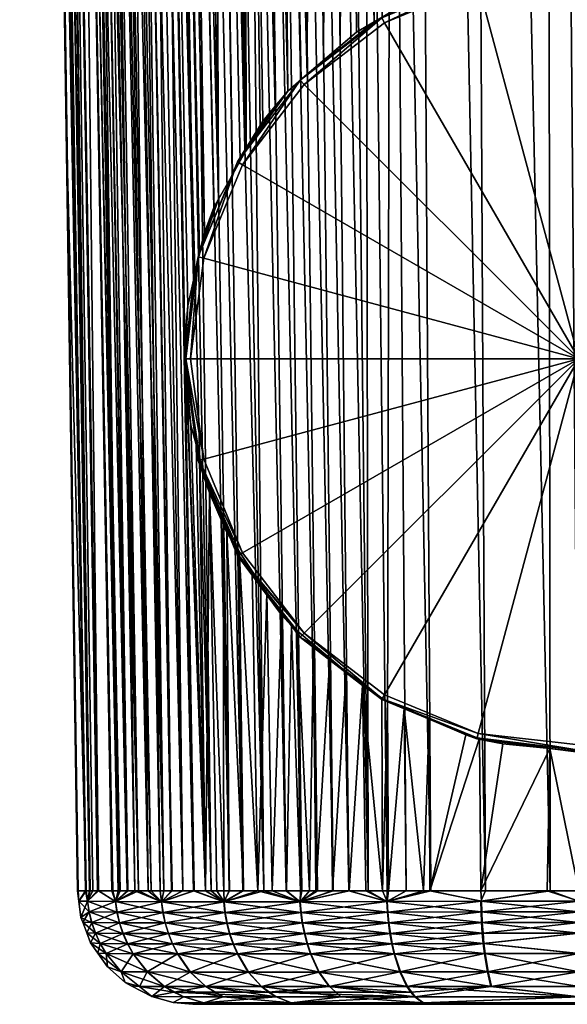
# Model space of a CAD drawing. Extents: x -0.067 to 0.153, y -0.227 to 0.067.
# Tile 1 of 256: x -0.014 to 0, y -0.227 to -0.201. Entities that reach past the tile are written whole.
import ezdxf

# ---------------------------------------------------------------- set-up
doc = ezdxf.new("R2010")
doc.units = 0
doc.layers.add('mesh', color=7, linetype='CONTINUOUS')

msp = doc.modelspace()

# ---------------------------------------------------------------- meshes
at = {"layer": 'mesh'}
mesh = msp.add_polyface(dxfattribs=at)
corners = [(-0.0073, -0.223572, 0.850342), (-0.007883, -0.223572, 0.849981), (-0.008402, -0.172319, 0.850962), (-0.004676, -0.223572, 0.851813), (-0.005174, -0.223572, 0.851655), (-0.005253, -0.172319, 0.852667), (-0.004172, -0.121067, 0.8539), (-0.002117, -0.223572, 0.852624), (-0.003538, -0.223572, 0.852173), (-0.002646, -0.121067, 0.854154), (-0.000435, -0.223572, 0.852727), (-0.000553, -0.121067, 0.854331), (0.000303, -0.223572, 0.852772), (0.00155, -0.121067, 0.854314), (0.001133, -0.223572, 0.852823), (-0.01061, -0.172319, 0.848824), (-0.010279, -0.172319, 0.849219), (-0.009255, -0.223572, 0.848705), (-0.011624, -0.223572, 0.844853), (-0.011667, -0.223572, 0.844742), (-0.012577, -0.172319, 0.8453), (-0.013846, -0.121067, 0.843983), (-0.012189, -0.223572, 0.843406), (-0.012333, -0.223572, 0.843037), (-0.012422, -0.223572, 0.842321), (-0.01251, -0.223572, 0.841619), (-0.014137, -0.121067, 0.841905), (-0.010279, -0.172319, 0.830391), (-0.00971, -0.207679, 0.830903), (-0.009555, -0.206993, 0.830708), (-0.01061, -0.172319, 0.830786), (-0.009861, -0.208344, 0.831092), (-0.009934, -0.172319, 0.830011), (-0.009187, -0.205783, 0.830281), (-0.009064, -0.205566, 0.830169), (-0.009197, -0.172319, 0.829298), (-0.008497, -0.204567, 0.829648), (-0.008342, -0.204294, 0.829505), (-0.008703, -0.20493, 0.829837), (-0.00798, -0.203656, 0.829173), (-0.008402, -0.172319, 0.828648), (-0.007914, -0.203539, 0.829112), (-0.00759, -0.20315, 0.828873), (-0.007555, -0.172319, 0.828067), (-0.006911, -0.202454, 0.828434), (-0.006759, -0.202323, 0.828348), (-0.00633, -0.201955, 0.828106), (-0.006662, -0.172319, 0.827559), (-0.005901, -0.201586, 0.827864), (-0.006201, -0.172319, 0.827334), (-0.005253, -0.172319, 0.826944), (-0.005014, -0.200948, 0.82744), (-0.004805, -0.200827, 0.827358), (-0.009697, -0.223572, 0.831553), (-0.009935, -0.209258, 0.831212), (-0.012183, -0.223572, 0.836028), (-0.011835, -0.223572, 0.835235), (-0.012751, -0.172319, 0.834837), (-0.011497, -0.172319, 0.832051), (-0.011744, -0.172319, 0.832473), (-0.010895, -0.223572, 0.833092), (-0.012716, -0.223572, 0.839092), (-0.01351, -0.170587, 0.839805), (-0.013033, -0.203193, 0.839805), (-0.012525, -0.223572, 0.837993), (-0.014234, -0.121067, 0.839805), (-0.012402, -0.223572, 0.837285), (-0.014137, -0.121067, 0.837705), (-0.012211, -0.223572, 0.836191), (-0.013846, -0.121067, 0.835627), (0.002961, -0.199819, 0.824768), (0.002949, -0.199841, 0.826685), (0.001649, -0.199534, 0.826471), (0.001426, -0.199517, 0.826458), (0.000308, -0.19947, 0.824763), (0.000596, -0.199451, 0.826412), (-0.002345, -0.199819, 0.824768), (-0.001417, -0.199592, 0.826511), (-0.002275, -0.199775, 0.826639), (-0.000466, -0.199525, 0.826464), (0.00031, -0.199471, 0.826426), (-0.004817, -0.200843, 0.824783), (-0.004262, -0.200512, 0.827145), (-0.004367, -0.200573, 0.827186), (-0.003697, -0.200302, 0.827001), (-0.00694, -0.202472, 0.824805), (-0.005472, -0.201218, 0.827622), (-0.006835, -0.202579, 0.824614), (-0.004743, -0.200974, 0.824591), (-0.002306, -0.199965, 0.824577), (0.000308, -0.199621, 0.824572), (0.002923, -0.199965, 0.824577), (-0.010271, -0.223572, 0.847293), (-0.010488, -0.223572, 0.846992), (-0.011219, -0.172319, 0.847993), (-0.01058, -0.223572, 0.832688), (-0.009431, -0.206443, 0.830552), (-0.00726, -0.202753, 0.82863), (-0.00573, -0.172319, 0.827129)]
mesh.append_faces([[corners[k] for k in face] for face in [(0, 1, 2, 2), (3, 4, 5, 5), (6, 7, 8, 8), (9, 10, 7, 7), (11, 12, 10, 10), (13, 14, 12, 12), (15, 16, 17, 17), (18, 19, 20, 20), (21, 22, 23, 23), (24, 21, 23, 23), (25, 26, 24, 24), (27, 28, 29, 29), (30, 31, 28, 28), (32, 33, 34, 34), (35, 36, 37, 37), (35, 38, 36, 36), (39, 40, 37, 37), (40, 41, 42, 42), (43, 44, 45, 45), (46, 47, 45, 45), (48, 49, 46, 46), (50, 51, 52, 52), (53, 54, 30, 30), (55, 56, 57, 57), (58, 59, 60, 60), (61, 62, 63, 63), (64, 65, 61, 61), (66, 67, 64, 64), (68, 69, 66, 66), (70, 71, 72, 72), (73, 70, 72, 72), (73, 74, 70, 70), (75, 74, 73, 73), (76, 77, 78, 78), (76, 79, 77, 77), (74, 79, 76, 76), (74, 80, 79, 79), (75, 80, 74, 74), (81, 82, 83, 83), (81, 84, 82, 82), (81, 78, 84, 84), (76, 78, 81, 81), (85, 46, 45, 45), (85, 48, 46, 46), (86, 48, 85, 85), (85, 51, 86, 86), (81, 51, 85, 85), (81, 52, 51, 51), (83, 52, 81, 81), (87, 81, 85, 85), (88, 81, 87, 87), (88, 76, 81, 81), (89, 76, 88, 88), (89, 74, 76, 76), (90, 74, 89, 89), (90, 70, 74, 74), (91, 70, 90, 90), (92, 93, 94, 94), (60, 95, 58, 58), (32, 96, 33, 33), (43, 97, 44, 44), (86, 98, 48, 48), (98, 86, 51, 51)]])
mesh = msp.add_polyface(dxfattribs=at)
corners = [(0.003646, -0.121067, 0.8541), (0.002824, -0.223572, 0.852503), (0.00155, -0.121067, 0.854314), (-0.002646, -0.121067, 0.854154), (-0.002117, -0.223572, 0.852624), (-0.004172, -0.121067, 0.8539), (-0.000553, -0.121067, 0.854331), (-0.000435, -0.223572, 0.852727), (0.000303, -0.223572, 0.852772), (-0.013596, -0.121067, 0.84514), (-0.012577, -0.172319, 0.8453), (-0.012751, -0.172319, 0.844774), (-0.013438, -0.121067, 0.845711), (-0.012379, -0.172319, 0.845818), (-0.013251, -0.121067, 0.846273), (-0.012185, -0.172319, 0.846266), (-0.013063, -0.121067, 0.84676), (-0.011973, -0.172319, 0.846706), (-0.012853, -0.121067, 0.847238), (-0.011744, -0.172319, 0.847138), (-0.012623, -0.121067, 0.847706), (-0.011497, -0.172319, 0.84756), (-0.012372, -0.121067, 0.848164), (-0.011219, -0.172319, 0.847993), (-0.012086, -0.121067, 0.848635), (-0.010923, -0.172319, 0.848415), (-0.011778, -0.121067, 0.849091), (-0.01061, -0.172319, 0.848824), (-0.011449, -0.121067, 0.849533), (-0.010279, -0.172319, 0.849219), (-0.011099, -0.121067, 0.849959), (-0.009934, -0.172319, 0.849599), (-0.010732, -0.121067, 0.850366), (-0.009573, -0.172319, 0.849963), (-0.010347, -0.121067, 0.850756), (-0.009197, -0.172319, 0.850312), (-0.009943, -0.121067, 0.851127), (-0.008807, -0.172319, 0.850645), (-0.009523, -0.121067, 0.85148), (-0.008402, -0.172319, 0.850962), (-0.009086, -0.121067, 0.851813), (-0.007985, -0.172319, 0.851262), (-0.008634, -0.121067, 0.852125), (-0.007555, -0.172319, 0.851543), (-0.008169, -0.121067, 0.852416), (-0.007114, -0.172319, 0.851807), (-0.00769, -0.121067, 0.852685), (-0.006662, -0.172319, 0.852051), (-0.0072, -0.121067, 0.852931), (-0.006201, -0.172319, 0.852276), (-0.006698, -0.121067, 0.853154), (-0.00573, -0.172319, 0.852481), (-0.006188, -0.121067, 0.853354), (-0.005253, -0.172319, 0.852667), (-0.005669, -0.121067, 0.853529), (-0.004566, -0.172319, 0.852893), (-0.004925, -0.121067, 0.853734), (-0.012422, -0.223572, 0.842321), (-0.014137, -0.121067, 0.841905), (-0.013846, -0.121067, 0.843983), (-0.01251, -0.223572, 0.841619), (-0.01351, -0.170587, 0.839805), (-0.000466, -0.199525, 0.826464), (-0.000553, -0.121067, 0.825279), (-0.002646, -0.121067, 0.825456), (0.00031, -0.199471, 0.826426), (0.00155, -0.121067, 0.825296), (0.000596, -0.199451, 0.826412), (0.001426, -0.199517, 0.826458), (-0.004172, -0.121067, 0.82571), (-0.003697, -0.200302, 0.827001), (-0.004925, -0.121067, 0.825876), (-0.005253, -0.172319, 0.826944), (-0.004566, -0.172319, 0.826717), (-0.005669, -0.121067, 0.826081), (-0.00573, -0.172319, 0.827129), (-0.006188, -0.121067, 0.826257), (-0.006201, -0.172319, 0.827334), (-0.006698, -0.121067, 0.826456), (-0.006662, -0.172319, 0.827559), (-0.0072, -0.121067, 0.826679), (-0.007114, -0.172319, 0.827804), (-0.00769, -0.121067, 0.826925), (-0.007555, -0.172319, 0.828067), (-0.008169, -0.121067, 0.827194), (-0.007985, -0.172319, 0.828348), (-0.008634, -0.121067, 0.827485), (-0.008402, -0.172319, 0.828648), (-0.009086, -0.121067, 0.827797), (-0.008807, -0.172319, 0.828965), (-0.009523, -0.121067, 0.828131), (-0.009197, -0.172319, 0.829298), (-0.009943, -0.121067, 0.828483), (-0.009573, -0.172319, 0.829647), (-0.010347, -0.121067, 0.828854), (-0.009934, -0.172319, 0.830011), (-0.010732, -0.121067, 0.829244), (-0.010279, -0.172319, 0.830391), (-0.011099, -0.121067, 0.829652), (-0.01061, -0.172319, 0.830786), (-0.011449, -0.121067, 0.830078), (-0.010923, -0.172319, 0.831195), (-0.011778, -0.121067, 0.830519), (-0.011219, -0.172319, 0.831617), (-0.012086, -0.121067, 0.830976), (-0.011497, -0.172319, 0.832051), (-0.012372, -0.121067, 0.831446), (-0.011744, -0.172319, 0.832473), (-0.012623, -0.121067, 0.831904), (-0.011973, -0.172319, 0.832904), (-0.012853, -0.121067, 0.832373), (-0.012185, -0.172319, 0.833345), (-0.013063, -0.121067, 0.832851), (-0.012379, -0.172319, 0.833793), (-0.013251, -0.121067, 0.833337), (-0.012577, -0.172319, 0.834311), (-0.013438, -0.121067, 0.833899), (-0.012751, -0.172319, 0.834837), (-0.013596, -0.121067, 0.83447), (-0.013846, -0.121067, 0.835627), (-0.012716, -0.223572, 0.839092), (-0.014226, -0.121679, 0.839805), (-0.014234, -0.121067, 0.839805), (-0.012525, -0.223572, 0.837993), (-0.014137, -0.121067, 0.837705), (-0.012402, -0.223572, 0.837285), (-0.012211, -0.223572, 0.836191), (-0.012183, -0.223572, 0.836028)]
mesh.append_faces([[corners[k] for k in face] for face in [(0, 1, 2, 2), (3, 4, 5, 5), (6, 7, 3, 3), (2, 8, 6, 6), (9, 10, 11, 11), (12, 13, 10, 10), (14, 15, 13, 13), (16, 17, 15, 15), (18, 19, 17, 17), (20, 21, 19, 19), (22, 23, 21, 21), (24, 25, 23, 23), (26, 27, 25, 25), (28, 29, 27, 27), (30, 31, 29, 29), (32, 33, 31, 31), (34, 35, 33, 33), (36, 37, 35, 35), (38, 39, 37, 37), (40, 41, 39, 39), (42, 43, 41, 41), (44, 45, 43, 43), (46, 47, 45, 45), (48, 49, 47, 47), (50, 51, 49, 49), (52, 53, 51, 51), (54, 55, 53, 53), (56, 5, 55, 55), (57, 58, 59, 59), (60, 61, 58, 58), (62, 63, 64, 64), (65, 66, 63, 63), (67, 68, 66, 66), (69, 70, 64, 64), (71, 72, 73, 73), (74, 75, 72, 72), (76, 77, 75, 75), (78, 79, 77, 77), (80, 81, 79, 79), (82, 83, 81, 81), (84, 85, 83, 83), (86, 87, 85, 85), (88, 89, 87, 87), (90, 91, 89, 89), (92, 93, 91, 91), (94, 95, 93, 93), (96, 97, 95, 95), (98, 99, 97, 97), (100, 101, 99, 99), (102, 103, 101, 101), (104, 105, 103, 103), (106, 107, 105, 105), (108, 109, 107, 107), (110, 111, 109, 109), (112, 113, 111, 111), (114, 115, 113, 113), (116, 117, 115, 115), (118, 119, 117, 117), (120, 121, 61, 61), (120, 122, 121, 121), (123, 124, 122, 122), (125, 119, 124, 124), (126, 127, 119, 119)]])
mesh = msp.add_polyface(dxfattribs=at)
corners = [(-0.004566, -0.172319, 0.852893), (-0.004676, -0.223572, 0.851813), (-0.005253, -0.172319, 0.852667), (-0.004172, -0.121067, 0.8539), (-0.003538, -0.223572, 0.852173), (0.002824, -0.223572, 0.852503), (0.001133, -0.223572, 0.852823), (0.00155, -0.121067, 0.854314), (-0.007985, -0.172319, 0.851262), (-0.0073, -0.223572, 0.850342), (-0.008402, -0.172319, 0.850962), (-0.005174, -0.223572, 0.851655), (-0.00573, -0.172319, 0.852481), (-0.006201, -0.172319, 0.852276), (-0.005672, -0.223572, 0.851347), (-0.006662, -0.172319, 0.852051), (-0.006078, -0.223572, 0.851096), (-0.007114, -0.172319, 0.851807), (-0.006485, -0.223572, 0.850845), (-0.007555, -0.172319, 0.851543), (-0.009711, -0.223572, 0.848072), (-0.010923, -0.172319, 0.848415), (-0.01061, -0.172319, 0.848824), (-0.009991, -0.223572, 0.847683), (-0.011219, -0.172319, 0.847993), (-0.007883, -0.223572, 0.849981), (-0.008807, -0.172319, 0.850645), (-0.009197, -0.172319, 0.850312), (-0.008429, -0.223572, 0.849473), (-0.009573, -0.172319, 0.849963), (-0.008779, -0.223572, 0.849148), (-0.009934, -0.172319, 0.849599), (-0.009255, -0.223572, 0.848705), (-0.010279, -0.172319, 0.849219), (-0.010817, -0.223572, 0.846535), (-0.011973, -0.172319, 0.846706), (-0.011744, -0.172319, 0.847138), (-0.012577, -0.172319, 0.8453), (-0.011667, -0.223572, 0.844742), (-0.012751, -0.172319, 0.844774), (-0.011144, -0.223572, 0.846081), (-0.012185, -0.172319, 0.846266), (-0.012379, -0.172319, 0.845818), (-0.011435, -0.223572, 0.845335), (-0.013846, -0.121067, 0.843983), (-0.012189, -0.223572, 0.843406), (-0.009197, -0.172319, 0.829298), (-0.009573, -0.172319, 0.829647), (-0.009064, -0.205566, 0.830169), (-0.01061, -0.172319, 0.830786), (-0.00971, -0.207679, 0.830903), (-0.010279, -0.172319, 0.830391), (-0.009935, -0.209258, 0.831212), (-0.009861, -0.208344, 0.831092), (-0.009934, -0.172319, 0.830011), (-0.008703, -0.20493, 0.829837), (-0.008342, -0.204294, 0.829505), (-0.008807, -0.172319, 0.828965), (-0.008402, -0.172319, 0.828648), (-0.00759, -0.20315, 0.828873), (-0.007985, -0.172319, 0.828348), (-0.00798, -0.203656, 0.829173), (-0.007914, -0.203539, 0.829112), (-0.006759, -0.202323, 0.828348), (-0.007114, -0.172319, 0.827804), (-0.007555, -0.172319, 0.828067), (-0.006662, -0.172319, 0.827559), (-0.00633, -0.201955, 0.828106), (-0.006201, -0.172319, 0.827334), (-0.005901, -0.201586, 0.827864), (-0.00573, -0.172319, 0.827129), (-0.005253, -0.172319, 0.826944), (-0.004805, -0.200827, 0.827358), (-0.004566, -0.172319, 0.826717), (-0.005014, -0.200948, 0.82744), (-0.004262, -0.200512, 0.827145), (-0.003697, -0.200302, 0.827001), (-0.004367, -0.200573, 0.827186), (-0.000466, -0.199525, 0.826464), (-0.002646, -0.121067, 0.825456), (-0.001417, -0.199592, 0.826511), (0.00031, -0.199471, 0.826426), (-0.000553, -0.121067, 0.825279), (0.000596, -0.199451, 0.826412), (0.00155, -0.121067, 0.825296), (0.001426, -0.199517, 0.826458), (0.001649, -0.199534, 0.826471), (-0.010286, -0.223572, 0.83231), (-0.010923, -0.172319, 0.831195), (-0.011219, -0.172319, 0.831617), (-0.009991, -0.223572, 0.831932), (-0.012751, -0.172319, 0.834837), (-0.013846, -0.121067, 0.835627), (-0.012183, -0.223572, 0.836028), (-0.011419, -0.223572, 0.834286), (-0.012185, -0.172319, 0.833345), (-0.012379, -0.172319, 0.833793), (-0.011236, -0.223572, 0.833869), (-0.011973, -0.172319, 0.832904), (-0.010895, -0.223572, 0.833092), (-0.011744, -0.172319, 0.832473), (-0.004172, -0.121067, 0.82571), (-0.006893, -0.223572, 0.850593), (-0.010488, -0.223572, 0.846992), (-0.011497, -0.172319, 0.84756), (-0.009431, -0.206443, 0.830552), (-0.009555, -0.206993, 0.830708), (-0.00726, -0.202753, 0.82863), (-0.002275, -0.199775, 0.826639), (-0.01058, -0.223572, 0.832688), (-0.011497, -0.172319, 0.832051), (-0.011671, -0.223572, 0.834861), (-0.012577, -0.172319, 0.834311)]
mesh.append_faces([[corners[k] for k in face] for face in [(0, 1, 2, 2), (3, 4, 0, 0), (5, 6, 7, 7), (8, 9, 10, 10), (11, 12, 2, 2), (11, 13, 12, 12), (14, 15, 13, 13), (16, 17, 15, 15), (18, 19, 17, 17), (20, 21, 22, 22), (23, 24, 21, 21), (25, 26, 10, 10), (25, 27, 26, 26), (28, 29, 27, 27), (30, 31, 29, 29), (32, 33, 31, 31), (34, 35, 36, 36), (37, 38, 39, 39), (40, 41, 35, 35), (40, 42, 41, 41), (43, 37, 42, 42), (44, 39, 45, 45), (46, 47, 48, 48), (49, 50, 51, 51), (52, 53, 49, 49), (54, 48, 47, 47), (48, 55, 46, 46), (56, 57, 46, 46), (56, 58, 57, 57), (58, 59, 60, 60), (61, 62, 58, 58), (63, 64, 65, 65), (63, 66, 64, 64), (67, 68, 66, 66), (69, 70, 68, 68), (71, 72, 73, 73), (70, 74, 71, 71), (73, 75, 76, 76), (73, 77, 75, 75), (72, 77, 73, 73), (78, 79, 80, 80), (81, 82, 78, 78), (83, 84, 81, 81), (84, 85, 86, 86), (87, 88, 89, 89), (90, 49, 88, 88), (91, 92, 93, 93), (94, 95, 96, 96), (97, 98, 95, 95), (99, 100, 98, 98), (101, 73, 76, 76), (19, 102, 8, 8), (103, 104, 24, 24), (103, 36, 104, 104), (51, 105, 54, 54), (106, 105, 51, 51), (60, 107, 65, 65), (59, 107, 60, 60), (79, 108, 80, 80), (109, 89, 110, 110), (111, 112, 91, 91), (111, 96, 112, 112), (79, 76, 108, 108)]])
mesh = msp.add_polyface(dxfattribs=at)
corners = [(-0.004566, -0.172319, 0.852893), (-0.004181, -0.223572, 0.851969), (-0.004676, -0.223572, 0.851813), (-0.003538, -0.223572, 0.852173), (-0.005672, -0.223572, 0.851347), (-0.006201, -0.172319, 0.852276), (-0.005174, -0.223572, 0.851655), (-0.006078, -0.223572, 0.851096), (-0.006662, -0.172319, 0.852051), (-0.006485, -0.223572, 0.850845), (-0.007114, -0.172319, 0.851807), (-0.009711, -0.223572, 0.848072), (-0.01061, -0.172319, 0.848824), (-0.009255, -0.223572, 0.848705), (-0.009991, -0.223572, 0.847683), (-0.010923, -0.172319, 0.848415), (-0.010271, -0.223572, 0.847293), (-0.011219, -0.172319, 0.847993), (-0.008429, -0.223572, 0.849473), (-0.009197, -0.172319, 0.850312), (-0.007883, -0.223572, 0.849981), (-0.008779, -0.223572, 0.849148), (-0.009573, -0.172319, 0.849963), (-0.009934, -0.172319, 0.849599), (-0.011144, -0.223572, 0.846081), (-0.011973, -0.172319, 0.846706), (-0.010817, -0.223572, 0.846535), (-0.012751, -0.172319, 0.844774), (-0.011812, -0.223572, 0.84437), (-0.012189, -0.223572, 0.843406), (-0.011667, -0.223572, 0.844742), (-0.011435, -0.223572, 0.845335), (-0.012379, -0.172319, 0.845818), (-0.011624, -0.223572, 0.844853), (-0.012577, -0.172319, 0.8453), (-0.013033, -0.203193, 0.839805), (-0.01351, -0.170587, 0.839805), (-0.01251, -0.223572, 0.841619), (-0.009991, -0.223572, 0.831932), (-0.010923, -0.172319, 0.831195), (-0.010286, -0.223572, 0.83231), (-0.009697, -0.223572, 0.831553), (-0.01061, -0.172319, 0.830786), (-0.011236, -0.223572, 0.833869), (-0.012185, -0.172319, 0.833345), (-0.011419, -0.223572, 0.834286), (-0.010895, -0.223572, 0.833092), (-0.011973, -0.172319, 0.832904), (-0.008569, -0.204594, 0.824835), (-0.00798, -0.203656, 0.829173), (-0.008342, -0.204294, 0.829505), (-0.007914, -0.203539, 0.829112), (-0.00759, -0.20315, 0.828873), (-0.00726, -0.202753, 0.82863), (-0.00694, -0.202472, 0.824805), (-0.006911, -0.202454, 0.828434), (-0.006759, -0.202323, 0.828348), (-0.009593, -0.207066, 0.824869), (-0.009187, -0.205783, 0.830281), (-0.009431, -0.206443, 0.830552), (-0.009064, -0.205566, 0.830169), (-0.008703, -0.20493, 0.829837), (-0.008497, -0.204567, 0.829648), (-0.009942, -0.209719, 0.824906), (-0.009861, -0.208344, 0.831092), (-0.009935, -0.209258, 0.831212), (-0.00971, -0.207679, 0.830903), (-0.009555, -0.206993, 0.830708), (-0.009869, -0.210847, 0.831186), (-0.009779, -0.211452, 0.8311), (-0.00992, -0.20963, 0.831206), (-0.009643, -0.211953, 0.830965), (-0.009794, -0.209722, 0.824713), (-0.009915, -0.20972, 0.824807), (-0.009449, -0.207107, 0.824677), (-0.00844, -0.204671, 0.824643), (-0.006835, -0.202579, 0.824614), (0.000308, -0.209722, 0.824706), (-0.002306, -0.199965, 0.824577), (-0.004743, -0.200974, 0.824591), (0.000308, -0.199621, 0.824572), (0.002923, -0.199965, 0.824577), (-0.007985, -0.172319, 0.851262), (-0.006893, -0.223572, 0.850593), (-0.0073, -0.223572, 0.850342), (-0.007555, -0.172319, 0.851543), (-0.011744, -0.172319, 0.847138), (-0.010488, -0.223572, 0.846992), (-0.011219, -0.172319, 0.831617), (-0.01058, -0.223572, 0.832688), (-0.012751, -0.172319, 0.834837), (-0.011835, -0.223572, 0.835235), (-0.011671, -0.223572, 0.834861), (-0.012379, -0.172319, 0.833793)]
mesh.append_faces([[corners[k] for k in face] for face in [(0, 1, 2, 2), (0, 3, 1, 1), (4, 5, 6, 6), (7, 8, 4, 4), (9, 10, 7, 7), (11, 12, 13, 13), (14, 15, 11, 11), (16, 17, 14, 14), (18, 19, 20, 20), (21, 22, 18, 18), (13, 23, 21, 21), (24, 25, 26, 26), (27, 28, 29, 29), (27, 30, 28, 28), (31, 32, 24, 24), (33, 34, 31, 31), (35, 36, 37, 37), (38, 39, 40, 40), (41, 42, 38, 38), (43, 44, 45, 45), (46, 47, 43, 43), (48, 49, 50, 50), (48, 51, 49, 49), (52, 51, 48, 48), (48, 53, 52, 52), (54, 53, 48, 48), (54, 55, 53, 53), (56, 55, 54, 54), (57, 58, 59, 59), (57, 60, 58, 58), (57, 61, 60, 60), (48, 61, 57, 57), (48, 62, 61, 61), (50, 62, 48, 48), (63, 64, 65, 65), (63, 66, 64, 64), (57, 66, 63, 63), (57, 67, 66, 66), (59, 67, 57, 57), (63, 68, 69, 69), (63, 70, 68, 68), (65, 70, 63, 63), (69, 71, 63, 63), (72, 57, 73, 73), (74, 57, 72, 72), (74, 48, 57, 57), (75, 48, 74, 74), (75, 54, 48, 48), (76, 54, 75, 75), (73, 57, 63, 63), (77, 78, 79, 79), (77, 80, 78, 78), (81, 80, 77, 77), (77, 75, 74, 74), (77, 76, 75, 75), (79, 76, 77, 77), (74, 72, 77, 77), (82, 83, 84, 84), (83, 85, 9, 9), (26, 86, 87, 87), (40, 88, 89, 89), (90, 91, 92, 92), (45, 93, 92, 92)]])
mesh = msp.add_polyface(dxfattribs=at)
corners = [(-0.01251, -0.223572, 0.841619), (-0.012735, -0.223572, 0.839805), (-0.013033, -0.203193, 0.839805), (-0.006591, -0.21716, 0.828607), (-0.006528, -0.223572, 0.828702), (-0.006166, -0.217517, 0.828377), (-0.008189, -0.215249, 0.829688), (-0.008043, -0.223572, 0.829859), (-0.007808, -0.215825, 0.829388), (-0.008942, -0.214037, 0.830294), (-0.008788, -0.223572, 0.830454), (-0.008851, -0.214246, 0.83021), (-0.009402, -0.223572, 0.831175), (-0.009779, -0.211452, 0.8311), (-0.009869, -0.210847, 0.831186), (-0.009643, -0.211953, 0.830965), (-0.009554, -0.212278, 0.830878), (-0.00992, -0.20963, 0.831206), (-0.009935, -0.209258, 0.831212), (-0.012716, -0.223572, 0.839092), (-0.008569, -0.214843, 0.824978), (-0.008523, -0.214744, 0.829951), (-0.009593, -0.212372, 0.824943), (-0.009297, -0.213216, 0.830624), (-0.009942, -0.209719, 0.824906), (-0.007015, -0.216804, 0.828836), (-0.00694, -0.216966, 0.825008), (-0.007166, -0.216678, 0.828918), (-0.007425, -0.216386, 0.829092), (-0.005741, -0.217873, 0.828148), (-0.005317, -0.218229, 0.827918), (-0.004817, -0.218595, 0.82503), (-0.004815, -0.218554, 0.827699), (-0.004667, -0.218644, 0.827638), (-0.004233, -0.218828, 0.827508), (-0.003582, -0.219105, 0.827312), (-0.004743, -0.218469, 0.824835), (-0.004803, -0.218573, 0.82493), (-0.002306, -0.219478, 0.82485), (-0.006835, -0.216864, 0.824813), (-0.00844, -0.214772, 0.824784), (-0.008545, -0.214831, 0.824878), (-0.009567, -0.212366, 0.824843), (-0.009449, -0.212336, 0.82475), (-0.009915, -0.20972, 0.824807), (-0.009794, -0.209722, 0.824713), (-0.002338, -0.219594, 0.824944), (0.000308, -0.209722, 0.824706), (0.000308, -0.219771, 0.824847), (0.002923, -0.219478, 0.82485), (-0.006693, -0.223572, 0.828779), (-0.006932, -0.223572, 0.82897), (-0.007669, -0.223572, 0.82956), (-0.008416, -0.223572, 0.830157), (-0.008929, -0.223572, 0.830568)]
mesh.append_faces([[corners[k] for k in face] for face in [(0, 1, 2, 2), (3, 4, 5, 5), (6, 7, 8, 8), (9, 10, 11, 11), (12, 13, 14, 14), (12, 15, 13, 13), (16, 15, 12, 12), (12, 17, 18, 18), (14, 17, 12, 12), (19, 2, 1, 1), (20, 21, 6, 6), (22, 23, 9, 9), (11, 22, 9, 9), (22, 21, 20, 20), (11, 21, 22, 22), (22, 16, 23, 23), (24, 16, 22, 22), (24, 15, 16, 16), (20, 25, 26, 26), (20, 27, 25, 25), (28, 27, 20, 20), (20, 8, 28, 28), (6, 8, 20, 20), (26, 5, 29, 29), (30, 26, 29, 29), (31, 32, 33, 33), (26, 32, 31, 31), (26, 30, 32, 32), (26, 3, 5, 5), (26, 25, 3, 3), (31, 34, 35, 35), (33, 34, 31, 31), (36, 37, 38, 38), (36, 39, 37, 37), (40, 41, 39, 39), (40, 42, 41, 41), (43, 42, 40, 40), (43, 44, 42, 42), (45, 44, 43, 43), (37, 31, 46, 46), (37, 26, 31, 31), (39, 26, 37, 37), (39, 20, 26, 26), (41, 20, 39, 39), (41, 22, 20, 20), (42, 22, 41, 41), (42, 24, 22, 22), (44, 24, 42, 42), (47, 48, 49, 49), (38, 48, 47, 47), (47, 43, 40, 40), (47, 45, 43, 43), (47, 36, 38, 38), (47, 39, 36, 36), (40, 39, 47, 47), (25, 50, 3, 3), (27, 51, 25, 25), (8, 52, 28, 28), (21, 7, 6, 6), (11, 53, 21, 21), (23, 54, 9, 9), (16, 12, 23, 23)]])
mesh = msp.add_polyface(dxfattribs=at)
corners = [(-0.006949, -0.223859, 0.850643), (-0.007883, -0.223572, 0.849981), (-0.0073, -0.223572, 0.850342), (-0.008927, -0.223861, 0.84902), (-0.008429, -0.223572, 0.849473), (-0.008779, -0.223572, 0.849148), (-0.009711, -0.223572, 0.848072), (-0.010547, -0.223859, 0.847035), (-0.009991, -0.223572, 0.847683), (-0.009255, -0.223572, 0.848705), (-0.010271, -0.223572, 0.847293), (-0.011144, -0.223572, 0.846081), (-0.010817, -0.223572, 0.846535), (-0.01051, -0.224134, 0.847011), (-0.008845, -0.224413, 0.848938), (-0.010451, -0.224411, 0.846971), (-0.008896, -0.224136, 0.848989), (-0.006885, -0.224411, 0.850547), (-0.006925, -0.224134, 0.850607), (-0.00683, -0.224687, 0.850464), (-0.008774, -0.224689, 0.848867), (-0.010368, -0.224687, 0.846916), (-0.01164, -0.224406, 0.84473), (-0.010542, -0.223859, 0.832568), (-0.009991, -0.223572, 0.831932), (-0.010286, -0.223572, 0.83231), (-0.009697, -0.223572, 0.831553), (-0.00892, -0.223861, 0.830584), (-0.009402, -0.223572, 0.831175), (-0.00911, -0.223572, 0.830799), (-0.008929, -0.223572, 0.830568), (-0.008788, -0.223572, 0.830454), (-0.008416, -0.223572, 0.830157), (-0.008043, -0.223572, 0.829859), (-0.006941, -0.223859, 0.828961), (-0.007669, -0.223572, 0.82956), (-0.007296, -0.223572, 0.829261), (-0.006917, -0.224134, 0.828998), (-0.008838, -0.224413, 0.830665), (-0.006877, -0.224411, 0.829057), (-0.008889, -0.224136, 0.830615), (-0.010447, -0.224411, 0.832632), (-0.010506, -0.224134, 0.832592), (-0.011637, -0.224406, 0.834872), (-0.010363, -0.224687, 0.832687), (-0.008768, -0.224689, 0.830736), (-0.006822, -0.224687, 0.82914), (-0.007808, -0.215825, 0.829388), (-0.008851, -0.214246, 0.83021), (-0.008942, -0.214037, 0.830294), (-0.009935, -0.209258, 0.831212), (-0.010488, -0.223572, 0.846992), (-0.006932, -0.223572, 0.82897), (-0.01058, -0.223572, 0.832688), (-0.010895, -0.223572, 0.833092), (-0.007166, -0.216678, 0.828918), (-0.007425, -0.216386, 0.829092), (-0.008523, -0.214744, 0.829951), (-0.009297, -0.213216, 0.830624)]
mesh.append_faces([[corners[k] for k in face] for face in [(0, 1, 2, 2), (3, 1, 0, 0), (3, 4, 1, 1), (5, 4, 3, 3), (6, 7, 8, 8), (6, 3, 7, 7), (9, 3, 6, 6), (9, 5, 3, 3), (7, 10, 8, 8), (7, 11, 12, 12), (13, 14, 15, 15), (16, 14, 13, 13), (16, 17, 14, 14), (18, 17, 16, 16), (18, 3, 0, 0), (16, 3, 18, 18), (16, 7, 3, 3), (13, 7, 16, 16), (19, 14, 17, 17), (20, 14, 19, 19), (20, 15, 14, 14), (21, 15, 20, 20), (21, 22, 15, 15), (23, 24, 25, 25), (23, 26, 24, 24), (27, 26, 23, 23), (27, 28, 26, 26), (27, 29, 28, 28), (27, 30, 29, 29), (31, 30, 27, 27), (27, 32, 31, 31), (27, 33, 32, 32), (34, 33, 27, 27), (34, 35, 33, 33), (36, 35, 34, 34), (37, 38, 39, 39), (40, 38, 37, 37), (40, 41, 38, 38), (42, 41, 40, 40), (42, 43, 41, 41), (42, 27, 23, 23), (40, 27, 42, 42), (40, 34, 27, 27), (37, 34, 40, 40), (44, 38, 41, 41), (45, 38, 44, 44), (45, 39, 38, 38), (46, 39, 45, 45), (47, 33, 35, 35), (48, 31, 32, 32), (49, 30, 31, 31), (28, 50, 26, 26), (7, 51, 10, 10), (7, 12, 51, 51), (34, 52, 36, 36), (23, 53, 54, 54), (25, 53, 23, 23), (55, 56, 36, 36), (36, 52, 55, 55), (56, 35, 36, 36), (57, 32, 33, 33), (58, 29, 30, 30), (58, 28, 29, 29)]])
mesh = msp.add_polyface(dxfattribs=at)
corners = [(-0.004685, -0.223852, 0.851848), (-0.003538, -0.223572, 0.852173), (-0.002243, -0.223845, 0.852584), (-0.004181, -0.223572, 0.851969), (-0.004676, -0.223572, 0.851813), (-0.005672, -0.223572, 0.851347), (-0.006949, -0.223859, 0.850643), (-0.006078, -0.223572, 0.851096), (-0.005174, -0.223572, 0.851655), (-0.006485, -0.223572, 0.850845), (-0.006925, -0.224134, 0.850607), (-0.004642, -0.224406, 0.851743), (-0.006885, -0.224411, 0.850547), (-0.004669, -0.224128, 0.851808), (-0.002221, -0.224399, 0.852474), (-0.002235, -0.22412, 0.852543), (-0.002202, -0.224676, 0.852377), (-0.004604, -0.224682, 0.851651), (-0.006528, -0.223572, 0.828702), (-0.006693, -0.223572, 0.828779), (-0.006941, -0.223859, 0.828961), (-0.006096, -0.223572, 0.8285), (-0.005663, -0.223572, 0.828298), (-0.004672, -0.223852, 0.827757), (-0.005229, -0.223572, 0.828095), (-0.004795, -0.223572, 0.827893), (-0.004642, -0.223572, 0.827821), (-0.004185, -0.223572, 0.827607), (-0.003563, -0.223572, 0.827363), (-0.002224, -0.223845, 0.827022), (-0.00373, -0.223572, 0.827395), (-0.002216, -0.22412, 0.827063), (-0.004629, -0.224406, 0.827862), (-0.002202, -0.224399, 0.827132), (-0.004656, -0.224128, 0.827797), (-0.006877, -0.224411, 0.829057), (-0.006917, -0.224134, 0.828998), (-0.006822, -0.224687, 0.82914), (-0.004592, -0.224682, 0.827954), (-0.003582, -0.219105, 0.827312), (-0.002629, -0.21951, 0.827026), (-0.004233, -0.218828, 0.827508), (-0.004667, -0.218644, 0.827638), (-0.005741, -0.217873, 0.828148), (-0.006166, -0.217517, 0.828377), (-0.006591, -0.21716, 0.828607), (-0.002345, -0.219619, 0.825045), (-0.004817, -0.218595, 0.82503), (-0.002306, -0.219478, 0.82485), (-0.004803, -0.218573, 0.82493), (-0.002338, -0.219594, 0.824944), (-0.006893, -0.223572, 0.850593), (-0.0073, -0.223572, 0.850342), (-0.006932, -0.223572, 0.82897), (-0.004815, -0.218554, 0.827699), (-0.005317, -0.218229, 0.827918), (-0.007015, -0.216804, 0.828836)]
mesh.append_faces([[corners[k] for k in face] for face in [(0, 1, 2, 2), (0, 3, 1, 1), (4, 3, 0, 0), (5, 6, 7, 7), (5, 0, 6, 6), (8, 0, 5, 5), (8, 4, 0, 0), (6, 9, 7, 7), (10, 11, 12, 12), (13, 11, 10, 10), (13, 14, 11, 11), (15, 14, 13, 13), (15, 0, 2, 2), (13, 0, 15, 15), (13, 6, 0, 0), (10, 6, 13, 13), (16, 11, 14, 14), (17, 12, 11, 11), (18, 19, 20, 20), (20, 21, 18, 18), (20, 22, 21, 21), (23, 22, 20, 20), (23, 24, 22, 22), (23, 25, 24, 24), (23, 26, 25, 25), (27, 26, 23, 23), (28, 23, 29, 29), (30, 23, 28, 28), (30, 27, 23, 23), (31, 32, 33, 33), (34, 32, 31, 31), (34, 35, 32, 32), (36, 35, 34, 34), (36, 23, 20, 20), (34, 23, 36, 36), (34, 29, 23, 23), (31, 29, 34, 34), (37, 32, 35, 35), (38, 33, 32, 32), (39, 28, 40, 40), (39, 30, 28, 28), (41, 30, 39, 39), (26, 42, 25, 25), (26, 41, 42, 42), (27, 41, 26, 26), (27, 30, 41, 41), (43, 21, 22, 22), (44, 21, 43, 43), (44, 18, 21, 21), (45, 19, 18, 18), (46, 39, 40, 40), (47, 39, 46, 46), (48, 49, 50, 50), (50, 47, 46, 46), (6, 51, 9, 9), (6, 52, 51, 51), (20, 19, 53, 53), (25, 42, 54, 54), (55, 25, 54, 54), (55, 24, 25, 25), (55, 22, 24, 24), (43, 22, 55, 55), (56, 53, 19, 19)]])
mesh = msp.add_polyface(dxfattribs=at)
corners = [(-0.000435, -0.223572, 0.852727), (0.000299, -0.223841, 0.852832), (-0.002243, -0.223845, 0.852584), (-0.002117, -0.223572, 0.852624), (-0.003538, -0.223572, 0.852173), (0.00284, -0.223845, 0.852588), (0.001133, -0.223572, 0.852823), (0.002824, -0.223572, 0.852503), (0.000303, -0.223572, 0.852772), (-0.002235, -0.22412, 0.852543), (0.000299, -0.224396, 0.85272), (-0.002221, -0.224399, 0.852474), (0.000299, -0.224117, 0.85279), (0.002819, -0.224399, 0.852478), (0.002832, -0.22412, 0.852547), (0.000299, -0.224674, 0.852621), (0.001383, -0.223572, 0.826904), (0.000313, -0.223572, 0.826839), (0.000317, -0.223841, 0.826778), (0.002859, -0.223845, 0.827026), (0.002733, -0.223572, 0.826987), (0.002851, -0.22412, 0.827067), (0.000317, -0.224396, 0.82689), (0.002837, -0.224399, 0.827136), (0.000317, -0.224117, 0.82682), (-0.002202, -0.224399, 0.827132), (-0.002216, -0.22412, 0.827063), (-0.002224, -0.223845, 0.827022), (-0.002183, -0.224676, 0.82723), (0.000317, -0.224674, 0.826989), (0.000308, -0.219945, 0.826709), (-0.000443, -0.219871, 0.826763), (0.001129, -0.219912, 0.826733), (0.001394, -0.219879, 0.826757), (0.00195, -0.219811, 0.826807), (0.002948, -0.219544, 0.827001), (0.000308, -0.219968, 0.82505), (0.002961, -0.219619, 0.825045), (-0.002345, -0.219619, 0.825045), (-0.002629, -0.21951, 0.827026), (-0.002271, -0.2196, 0.826961), (-0.001671, -0.21975, 0.826852), (0.000308, -0.219771, 0.824847), (0.000308, -0.219911, 0.824907), (0.002923, -0.219478, 0.82485), (-0.002306, -0.219478, 0.82485), (-0.002338, -0.219594, 0.824944), (0.002954, -0.219594, 0.824944), (-0.003563, -0.223572, 0.827363), (-0.002239, -0.223572, 0.827113), (-0.000517, -0.223572, 0.826788)]
mesh.append_faces([[corners[k] for k in face] for face in [(0, 1, 2, 2), (2, 3, 0, 0), (2, 4, 3, 3), (5, 6, 7, 7), (1, 6, 5, 5), (1, 8, 6, 6), (0, 8, 1, 1), (9, 10, 11, 11), (12, 10, 9, 9), (12, 13, 10, 10), (14, 13, 12, 12), (14, 1, 5, 5), (12, 1, 14, 14), (12, 2, 1, 1), (9, 2, 12, 12), (15, 11, 10, 10), (16, 17, 18, 18), (19, 16, 18, 18), (19, 20, 16, 16), (21, 22, 23, 23), (24, 22, 21, 21), (24, 25, 22, 22), (26, 25, 24, 24), (26, 18, 27, 27), (24, 18, 26, 26), (24, 19, 18, 18), (21, 19, 24, 24), (28, 22, 25, 25), (29, 23, 22, 22), (17, 30, 31, 31), (16, 30, 17, 17), (16, 32, 30, 30), (16, 33, 32, 32), (20, 33, 16, 16), (20, 34, 33, 33), (20, 35, 34, 34), (36, 34, 37, 37), (36, 33, 34, 34), (32, 33, 36, 36), (38, 39, 40, 40), (36, 30, 32, 32), (36, 31, 30, 30), (38, 31, 36, 36), (38, 41, 31, 31), (40, 41, 38, 38), (42, 43, 44, 44), (42, 45, 43, 43), (45, 46, 43, 43), (44, 43, 47, 47), (46, 38, 43, 43), (47, 36, 37, 37), (43, 36, 47, 47), (43, 38, 36, 36), (48, 27, 49, 49), (27, 50, 49, 49), (18, 50, 27, 27), (17, 50, 18, 18), (17, 31, 50, 50), (31, 49, 50, 50), (41, 49, 31, 31), (40, 49, 41, 41), (40, 48, 49, 49), (39, 48, 40, 40)]])
mesh = msp.add_polyface(dxfattribs=at)
corners = [(-0.011746, -0.223852, 0.844773), (-0.011667, -0.223572, 0.844742), (-0.011624, -0.223572, 0.844853), (-0.011144, -0.223572, 0.846081), (-0.010547, -0.223859, 0.847035), (-0.011435, -0.223572, 0.845335), (-0.011812, -0.223572, 0.84437), (-0.012189, -0.223572, 0.843406), (-0.012474, -0.223845, 0.842326), (-0.012333, -0.223572, 0.843037), (-0.01251, -0.223572, 0.841619), (-0.0127, -0.223839, 0.839805), (-0.012735, -0.223572, 0.839805), (-0.012422, -0.223572, 0.842321), (-0.011428, -0.224953, 0.844643), (-0.012266, -0.224676, 0.842286), (-0.011548, -0.224682, 0.844692), (-0.01214, -0.224948, 0.842261), (-0.012489, -0.224667, 0.839805), (-0.012595, -0.224392, 0.839805), (-0.012643, -0.224267, 0.839805), (-0.012364, -0.224399, 0.842305), (-0.012432, -0.22412, 0.842318), (-0.01164, -0.224406, 0.84473), (-0.011706, -0.224128, 0.844757), (-0.010451, -0.224411, 0.846971), (-0.01051, -0.224134, 0.847011), (-0.010368, -0.224687, 0.846916), (-0.012473, -0.223845, 0.837273), (-0.012402, -0.223572, 0.837285), (-0.012525, -0.223572, 0.837993), (-0.012716, -0.223572, 0.839092), (-0.012211, -0.223572, 0.836191), (-0.012183, -0.223572, 0.836028), (-0.011742, -0.223852, 0.834829), (-0.011835, -0.223572, 0.835235), (-0.011236, -0.223572, 0.833869), (-0.010542, -0.223859, 0.832568), (-0.010895, -0.223572, 0.833092), (-0.011419, -0.223572, 0.834286), (-0.012362, -0.224399, 0.837295), (-0.011702, -0.224128, 0.834845), (-0.011637, -0.224406, 0.834872), (-0.010506, -0.224134, 0.832592), (-0.012431, -0.22412, 0.837281), (-0.012265, -0.224676, 0.837314), (-0.012138, -0.224948, 0.837339), (-0.011545, -0.224682, 0.83491), (-0.012391, -0.224924, 0.839805), (-0.010447, -0.224411, 0.832632), (-0.010363, -0.224687, 0.832687), (-0.011671, -0.223572, 0.834861)]
mesh.append_faces([[corners[k] for k in face] for face in [(0, 1, 2, 2), (0, 3, 4, 4), (0, 5, 3, 3), (2, 5, 0, 0), (0, 6, 1, 1), (0, 7, 6, 6), (8, 7, 0, 0), (8, 9, 7, 7), (10, 11, 12, 12), (10, 8, 11, 11), (13, 8, 10, 10), (13, 9, 8, 8), (14, 15, 16, 16), (17, 18, 15, 15), (19, 20, 21, 21), (22, 21, 20, 20), (22, 23, 21, 21), (24, 23, 22, 22), (24, 25, 23, 23), (26, 25, 24, 24), (26, 0, 4, 4), (24, 0, 26, 26), (24, 8, 0, 0), (22, 8, 24, 24), (22, 11, 8, 8), (20, 11, 22, 22), (16, 23, 27, 27), (16, 21, 23, 23), (15, 21, 16, 16), (15, 19, 21, 21), (18, 19, 15, 15), (28, 29, 30, 30), (31, 12, 11, 11), (28, 32, 29, 29), (28, 33, 32, 32), (34, 33, 28, 28), (11, 30, 31, 31), (11, 28, 30, 30), (20, 28, 11, 11), (34, 35, 33, 33), (36, 37, 38, 38), (36, 34, 37, 37), (39, 34, 36, 36), (40, 19, 18, 18), (41, 42, 43, 43), (41, 40, 42, 42), (44, 40, 41, 41), (44, 19, 40, 40), (20, 19, 44, 44), (44, 28, 20, 20), (44, 34, 28, 28), (41, 34, 44, 44), (41, 37, 34, 34), (43, 37, 41, 41), (45, 46, 47, 47), (18, 48, 45, 45), (45, 40, 18, 18), (45, 42, 40, 40), (47, 42, 45, 45), (47, 49, 42, 42), (50, 49, 47, 47), (34, 51, 35, 35), (39, 51, 34, 34)]])
mesh = msp.add_polyface(dxfattribs=at)
corners = [(0.000301, -0.226485, 0.850354), (-0.000853, -0.226528, 0.849781), (-0.003745, -0.226485, 0.849556), (0.0003, -0.226528, 0.849773), (0.001606, -0.226528, 0.849764), (0.004766, -0.226064, 0.850576), (0.004562, -0.226333, 0.850077), (0.0003, -0.226332, 0.850914), (0.000299, -0.22568, 0.851938), (-0.001977, -0.226063, 0.85123), (-0.00207, -0.225682, 0.851706), (0.0003, -0.226062, 0.851454), (0.002669, -0.225682, 0.85171), (0.002576, -0.226063, 0.851234), (-0.003956, -0.226333, 0.850072), (0.00435, -0.226485, 0.849561), (-0.004161, -0.226064, 0.850571), (-0.002177, -0.224948, 0.85225), (-0.002202, -0.224676, 0.852377), (0.000299, -0.224674, 0.852621), (0.002775, -0.224948, 0.852254), (0.002745, -0.225209, 0.852099), (0.000299, -0.225207, 0.852335), (-0.002147, -0.225209, 0.852095), (0.0028, -0.224676, 0.852381), (0.000299, -0.224396, 0.85272), (0.002819, -0.224399, 0.852478), (-0.002221, -0.224399, 0.852474), (-0.00099, -0.226528, 0.829846), (0.000316, -0.226528, 0.829838), (0.000316, -0.226485, 0.829256), (0.001469, -0.226528, 0.82983), (0.004361, -0.226485, 0.830054), (0.000316, -0.226332, 0.828697), (-0.003945, -0.226333, 0.829534), (-0.003734, -0.226485, 0.83005), (-0.00196, -0.226063, 0.828376), (-0.004149, -0.226064, 0.829035), (0.000317, -0.22568, 0.827672), (0.002593, -0.226063, 0.82838), (0.002686, -0.225682, 0.827904), (0.000317, -0.226062, 0.828157), (-0.002052, -0.225682, 0.8279), (0.004573, -0.226333, 0.829538), (0.002793, -0.224948, 0.82736), (0.002818, -0.224676, 0.827234), (0.000317, -0.224674, 0.826989), (-0.002159, -0.224948, 0.827356), (-0.002128, -0.225209, 0.827511), (0.000317, -0.225207, 0.827276), (-0.004483, -0.225213, 0.82822), (0.002763, -0.225209, 0.827515), (-0.002183, -0.224676, 0.82723), (-0.004543, -0.224953, 0.828074), (0.000317, -0.224396, 0.82689), (0.002837, -0.224399, 0.827136), (-0.008915, -0.226528, 0.835981), (-0.003426, -0.226528, 0.830479), (-0.005538, -0.226528, 0.83162)]
mesh.append_faces([[corners[k] for k in face] for face in [(0, 1, 2, 2), (0, 3, 1, 1), (4, 3, 0, 0), (5, 6, 7, 7), (8, 9, 10, 10), (8, 11, 9, 9), (12, 11, 8, 8), (13, 11, 12, 12), (7, 11, 13, 13), (7, 9, 11, 11), (14, 9, 7, 7), (7, 0, 2, 2), (15, 0, 7, 7), (15, 4, 0, 0), (9, 16, 10, 10), (17, 18, 19, 19), (20, 21, 22, 22), (17, 22, 23, 23), (19, 22, 17, 17), (19, 20, 22, 22), (24, 20, 19, 19), (24, 25, 26, 26), (19, 25, 24, 24), (18, 27, 19, 19), (22, 10, 23, 23), (22, 8, 10, 10), (21, 8, 22, 22), (21, 12, 8, 8), (28, 29, 30, 30), (31, 30, 29, 29), (31, 32, 30, 30), (33, 34, 35, 35), (33, 36, 37, 37), (38, 39, 40, 40), (38, 41, 39, 39), (42, 41, 38, 38), (36, 41, 42, 42), (33, 41, 36, 36), (33, 39, 41, 41), (43, 39, 33, 33), (33, 30, 32, 32), (35, 30, 33, 33), (35, 28, 30, 30), (44, 45, 46, 46), (47, 48, 49, 49), (47, 50, 48, 48), (44, 49, 51, 51), (46, 49, 44, 44), (46, 47, 49, 49), (52, 47, 46, 46), (52, 53, 47, 47), (46, 54, 52, 52), (45, 55, 46, 46), (49, 40, 51, 51), (49, 38, 40, 40), (48, 38, 49, 49), (48, 42, 38, 38), (50, 42, 48, 48), (3, 56, 1, 1), (57, 58, 3, 3), (29, 3, 4, 4), (28, 3, 29, 29), (28, 57, 3, 3)]])
mesh = msp.add_polyface(dxfattribs=at)
corners = [(-0.007173, -0.226485, 0.84727), (-0.005476, -0.226528, 0.848034), (-0.006776, -0.226528, 0.846869), (-0.003745, -0.226485, 0.849556), (-0.003246, -0.226528, 0.849201), (-0.000853, -0.226528, 0.849781), (-0.006182, -0.226066, 0.849493), (-0.00406, -0.226213, 0.850326), (-0.007761, -0.226215, 0.847856), (-0.004161, -0.226064, 0.850571), (-0.004345, -0.225684, 0.851018), (-0.00207, -0.225682, 0.851706), (-0.00645, -0.225687, 0.849895), (-0.007948, -0.226066, 0.848043), (-0.003956, -0.226333, 0.850072), (-0.007567, -0.226334, 0.847663), (0.0003, -0.226332, 0.850914), (-0.001977, -0.226063, 0.85123), (-0.002177, -0.224948, 0.85225), (-0.004604, -0.224682, 0.851651), (-0.002202, -0.224676, 0.852377), (-0.004555, -0.224953, 0.851531), (-0.00683, -0.224687, 0.850464), (-0.006758, -0.224957, 0.850356), (-0.004495, -0.225213, 0.851385), (-0.00667, -0.225217, 0.850225), (-0.002147, -0.225209, 0.852095), (-0.004642, -0.224406, 0.851743), (-0.006885, -0.224411, 0.850547), (-0.005538, -0.226528, 0.83162), (-0.007167, -0.226485, 0.832335), (-0.00677, -0.226528, 0.832736), (-0.003734, -0.226485, 0.83005), (-0.003426, -0.226528, 0.830479), (-0.004149, -0.226064, 0.829035), (-0.006443, -0.225687, 0.82971), (-0.006175, -0.226066, 0.830112), (-0.004333, -0.225684, 0.828587), (-0.00196, -0.226063, 0.828376), (-0.005876, -0.226334, 0.83056), (-0.003945, -0.226333, 0.829534), (-0.007942, -0.226066, 0.831561), (0.000316, -0.226332, 0.828697), (-0.002052, -0.225682, 0.8279), (-0.00099, -0.226528, 0.829846), (-0.004543, -0.224953, 0.828074), (-0.004483, -0.225213, 0.82822), (-0.002159, -0.224948, 0.827356), (-0.006662, -0.225217, 0.82938), (-0.00675, -0.224957, 0.829248), (-0.004592, -0.224682, 0.827954), (-0.002183, -0.224676, 0.82723), (-0.006822, -0.224687, 0.82914), (-0.004629, -0.224406, 0.827862), (-0.002202, -0.224399, 0.827132), (-0.008915, -0.226528, 0.835981), (0.0003, -0.226528, 0.849773), (-0.008686, -0.226528, 0.835325), (-0.007287, -0.226528, 0.833205)]
mesh.append_faces([[corners[k] for k in face] for face in [(0, 1, 2, 2), (3, 1, 0, 0), (3, 4, 1, 1), (5, 4, 3, 3), (6, 7, 8, 8), (6, 9, 7, 7), (10, 9, 6, 6), (10, 11, 9, 9), (6, 12, 10, 10), (6, 13, 12, 12), (8, 13, 6, 6), (14, 0, 15, 15), (14, 3, 0, 0), (16, 3, 14, 14), (17, 7, 9, 9), (14, 7, 17, 17), (14, 8, 7, 7), (15, 8, 14, 14), (18, 19, 20, 20), (21, 19, 18, 18), (21, 22, 19, 19), (23, 22, 21, 21), (23, 24, 25, 25), (21, 24, 23, 23), (21, 26, 24, 24), (18, 26, 21, 21), (19, 27, 20, 20), (22, 28, 19, 19), (24, 12, 25, 25), (24, 10, 12, 12), (26, 10, 24, 24), (26, 11, 10, 10), (29, 30, 31, 31), (29, 32, 30, 30), (33, 32, 29, 29), (34, 35, 36, 36), (34, 37, 35, 35), (38, 37, 34, 34), (32, 39, 30, 30), (32, 40, 39, 39), (39, 36, 41, 41), (40, 36, 39, 39), (40, 34, 36, 36), (42, 34, 40, 40), (38, 43, 37, 37), (33, 44, 32, 32), (45, 46, 47, 47), (45, 48, 46, 46), (49, 48, 45, 45), (50, 45, 51, 51), (50, 49, 45, 45), (52, 49, 50, 50), (50, 53, 52, 52), (51, 54, 50, 50), (46, 37, 43, 43), (48, 37, 46, 46), (48, 35, 37, 37), (55, 4, 5, 5), (55, 1, 4, 4), (56, 57, 55, 55), (58, 57, 56, 56), (56, 31, 58, 58), (56, 29, 31, 31)]])
mesh = msp.add_polyface(dxfattribs=at)
corners = [(-0.01112, -0.226063, 0.842063), (-0.011332, -0.226048, 0.839805), (-0.011492, -0.22596, 0.839805), (-0.011595, -0.225682, 0.842155), (-0.011947, -0.225554, 0.839805), (-0.010915, -0.225684, 0.844434), (-0.010467, -0.226064, 0.844251), (-0.009798, -0.225687, 0.846538), (-0.010222, -0.226213, 0.844151), (-0.009395, -0.226066, 0.846271), (-0.011985, -0.225209, 0.842231), (-0.012202, -0.225193, 0.839805), (-0.012391, -0.224924, 0.839805), (-0.01026, -0.224957, 0.846845), (-0.011548, -0.224682, 0.844692), (-0.010368, -0.224687, 0.846916), (-0.011428, -0.224953, 0.844643), (-0.01214, -0.224948, 0.842261), (-0.012266, -0.224676, 0.842286), (-0.012489, -0.224667, 0.839805), (-0.011282, -0.225213, 0.844584), (-0.010128, -0.225217, 0.846757), (-0.008571, -0.225218, 0.848664), (-0.011594, -0.225682, 0.837445), (-0.011119, -0.226063, 0.837538), (-0.010464, -0.226064, 0.835352), (-0.010912, -0.225684, 0.835168), (-0.009391, -0.226066, 0.833333), (-0.009794, -0.225687, 0.833066), (-0.008943, -0.226334, 0.833631), (-0.009965, -0.226333, 0.835555), (-0.010256, -0.224957, 0.832759), (-0.011279, -0.225213, 0.835018), (-0.010124, -0.225217, 0.832846), (-0.011425, -0.224953, 0.834959), (-0.011984, -0.225209, 0.837369), (-0.012138, -0.224948, 0.837339), (-0.010363, -0.224687, 0.832687), (-0.011545, -0.224682, 0.83491), (-0.012265, -0.224676, 0.837314), (-0.009968, -0.226333, 0.844048), (-0.010239, -0.226477, 0.839805), (-0.010799, -0.226326, 0.839805), (-0.009452, -0.226485, 0.843837), (-0.009735, -0.226528, 0.839805), (-0.009502, -0.226528, 0.837661), (-0.009449, -0.226485, 0.835766)]
mesh.append_faces([[corners[k] for k in face] for face in [(0, 1, 2, 2), (3, 2, 4, 4), (3, 0, 2, 2), (5, 0, 3, 3), (5, 6, 0, 0), (7, 6, 5, 5), (6, 8, 0, 0), (6, 9, 8, 8), (7, 9, 6, 6), (10, 11, 12, 12), (13, 14, 15, 15), (16, 14, 13, 13), (17, 18, 16, 16), (12, 19, 17, 17), (17, 10, 12, 12), (17, 20, 10, 10), (16, 20, 17, 17), (16, 21, 20, 20), (13, 21, 16, 16), (13, 22, 21, 21), (10, 4, 11, 11), (10, 3, 4, 4), (20, 3, 10, 10), (20, 5, 3, 3), (21, 5, 20, 20), (21, 7, 5, 5), (23, 4, 2, 2), (24, 2, 1, 1), (24, 23, 2, 2), (25, 23, 24, 24), (25, 26, 23, 23), (27, 26, 25, 25), (27, 28, 26, 26), (29, 25, 30, 30), (29, 27, 25, 25), (31, 32, 33, 33), (34, 32, 31, 31), (34, 35, 32, 32), (36, 35, 34, 34), (36, 11, 35, 35), (12, 11, 36, 36), (37, 34, 31, 31), (38, 34, 37, 37), (38, 36, 34, 34), (39, 12, 36, 36), (32, 28, 33, 33), (32, 26, 28, 28), (35, 26, 32, 32), (35, 23, 26, 26), (11, 23, 35, 35), (11, 4, 23, 23), (40, 41, 42, 42), (40, 43, 41, 41), (0, 42, 1, 1), (0, 8, 42, 42), (40, 42, 8, 8), (41, 44, 45, 45), (42, 24, 1, 1), (42, 25, 24, 24), (30, 41, 46, 46), (30, 42, 41, 41), (30, 25, 42, 42)]])
mesh = msp.add_polyface(dxfattribs=at)
corners = [(-0.00829, -0.225688, 0.848384), (-0.007948, -0.226066, 0.848043), (-0.009395, -0.226066, 0.846271), (-0.00645, -0.225687, 0.849895), (-0.007173, -0.226485, 0.84727), (-0.006776, -0.226528, 0.846869), (-0.007266, -0.226528, 0.84643), (-0.008609, -0.226528, 0.844436), (-0.009452, -0.226485, 0.843837), (-0.00891, -0.226528, 0.843619), (-0.009464, -0.226528, 0.842112), (-0.007761, -0.226215, 0.847856), (-0.010222, -0.226213, 0.844151), (-0.007567, -0.226334, 0.847663), (-0.009968, -0.226333, 0.844048), (-0.009798, -0.225687, 0.846538), (-0.006758, -0.224957, 0.850356), (-0.008774, -0.224689, 0.848867), (-0.00683, -0.224687, 0.850464), (-0.008683, -0.224959, 0.848776), (-0.010368, -0.224687, 0.846916), (-0.01026, -0.224957, 0.846845), (-0.008571, -0.225218, 0.848664), (-0.00667, -0.225217, 0.850225), (-0.010128, -0.225217, 0.846757), (-0.009449, -0.226485, 0.835766), (-0.008686, -0.226528, 0.835325), (-0.007287, -0.226528, 0.833205), (-0.008915, -0.226528, 0.835981), (-0.009502, -0.226528, 0.837661), (-0.008943, -0.226334, 0.833631), (-0.009965, -0.226333, 0.835555), (-0.007167, -0.226485, 0.832335), (-0.00677, -0.226528, 0.832736), (-0.007942, -0.226066, 0.831561), (-0.009794, -0.225687, 0.833066), (-0.009391, -0.226066, 0.833333), (-0.008284, -0.225688, 0.831219), (-0.006175, -0.226066, 0.830112), (-0.006443, -0.225687, 0.82971), (-0.007561, -0.226334, 0.831942), (-0.005876, -0.226334, 0.83056), (-0.00675, -0.224957, 0.829248), (-0.008564, -0.225218, 0.830939), (-0.006662, -0.225217, 0.82938), (-0.008676, -0.224959, 0.830828), (-0.010124, -0.225217, 0.832846), (-0.010256, -0.224957, 0.832759), (-0.006822, -0.224687, 0.82914), (-0.008768, -0.224689, 0.830736), (-0.010363, -0.224687, 0.832687), (-0.005476, -0.226528, 0.848034), (-0.009735, -0.226528, 0.839805), (-0.010239, -0.226477, 0.839805)]
mesh.append_faces([[corners[k] for k in face] for face in [(0, 1, 2, 2), (3, 1, 0, 0), (4, 5, 6, 6), (7, 4, 6, 6), (7, 8, 4, 4), (9, 8, 7, 7), (10, 8, 9, 9), (11, 2, 1, 1), (12, 2, 11, 11), (13, 8, 14, 14), (13, 4, 8, 8), (15, 0, 2, 2), (13, 12, 11, 11), (14, 12, 13, 13), (16, 17, 18, 18), (19, 17, 16, 16), (19, 20, 17, 17), (21, 20, 19, 19), (19, 22, 21, 21), (19, 23, 22, 22), (16, 23, 19, 19), (22, 15, 24, 24), (22, 0, 15, 15), (23, 0, 22, 22), (23, 3, 0, 0), (25, 26, 27, 27), (25, 28, 26, 26), (29, 28, 25, 25), (25, 30, 31, 31), (25, 32, 30, 30), (27, 32, 25, 25), (27, 33, 32, 32), (34, 35, 36, 36), (34, 37, 35, 35), (38, 37, 34, 34), (38, 39, 37, 37), (32, 40, 30, 30), (32, 41, 40, 40), (40, 36, 30, 30), (40, 34, 36, 36), (41, 34, 40, 40), (42, 43, 44, 44), (45, 43, 42, 42), (45, 46, 43, 43), (47, 46, 45, 45), (48, 45, 42, 42), (49, 45, 48, 48), (49, 47, 45, 45), (50, 47, 49, 49), (43, 39, 44, 44), (43, 37, 39, 39), (46, 37, 43, 43), (46, 35, 37, 37), (5, 51, 28, 28), (28, 6, 5, 5), (28, 7, 6, 6), (9, 7, 28, 28), (28, 10, 9, 9), (28, 52, 10, 10), (29, 52, 28, 28), (10, 53, 8, 8), (52, 53, 10, 10), (25, 53, 29, 29)]])

doc.saveas('drawing.dxf')
